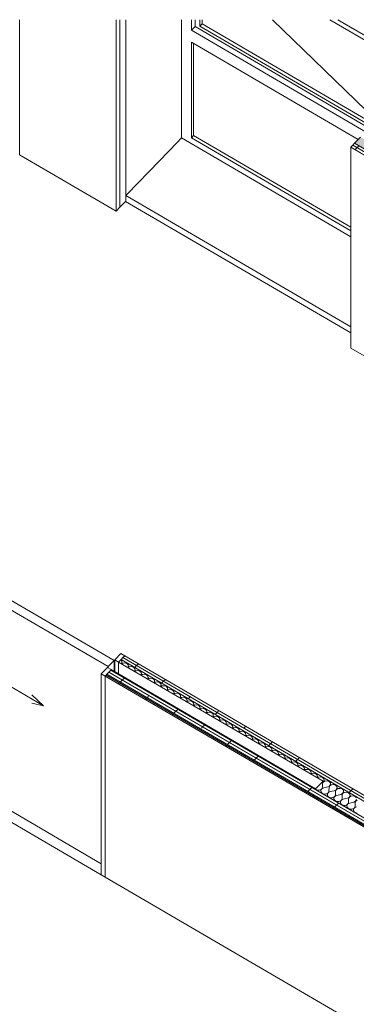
# Model space of a CAD drawing. Header units: millimetres. Extents: x -21126 to 28102, y -1237 to 9397.
# Tile 166 of 226: x 8969 to 10429, y 5134 to 9397. Entities that reach past the tile are written whole.
import ezdxf

# ---------------------------------------------------------------- set-up
doc = ezdxf.new("R2010")
doc.units = ezdxf.units.MM
doc.header["$MEASUREMENT"] = 0
doc.linetypes.add('Wipeout_Contour', pattern=[1000, 0, -1000])
for name, color, linetype in [('14_PAV_Paviment existent', 7, 'Continuous'), ('Nuevo_08_E_Envans secs', 7, 'Continuous'), ('Nuevo_14_PAV_Soft Light Grey 0554', 7, 'Continuous'), ('Nuevo_Puertas Archicad', 7, 'Continuous'), ('Ventanas Archicad', 7, 'Continuous')]:
    doc.layers.add(name, color=color, linetype=linetype)
for name, color, linetype, lineweight in [('14_PAV_Paviment existent_Pluma_Nº__89', 7, 'Continuous', 5), ('Nuevo_08_E_Envans secs_Pluma_Nº__1', 7, 'Continuous', 5), ('Nuevo_08_E_Envans secs_Pluma_Nº__47', 7, 'Continuous', 20), ('Nuevo_14_PAV_Soft Light Grey 0554_Pluma_Nº__89', 7, 'Continuous', 5), ('Nuevo_Puertas Archicad_Pluma_Nº__1', 7, 'Continuous', 5), ('Ventanas Archicad_Pluma_Nº__1', 7, 'Continuous', 5), ('Ventanas Archicad_Pluma_Nº__47', 7, 'Continuous', 20)]:
    doc.layers.add(name, color=color, linetype=linetype, lineweight=lineweight)
for name, color, linetype, lineweight, true_color in [('Nuevo_08_E_Envans secs_Pluma_Nº__102', 7, 'Continuous', 5, 0xcccccc), ('Nuevo_08_E_Envans secs_Pluma_Nº__171', 171, 'Continuous', 13, 0xaaaaff), ('Nuevo_08_E_Envans secs_Pluma_Nº__177', 7, 'Continuous', 15, 0xf7e046), ('Nuevo_Puertas Archicad_Pluma_Nº__3', 7, 'Continuous', 5, 0xa4a4a4)]:
    doc.layers.add(name, color=color, linetype=linetype, lineweight=lineweight, true_color=true_color)
pattern_1 = [(0, (6815.65, 8903), (0, 779.42), [48.75, -401.25]), (0, (7040.65, 9292.7), (0, 779.42), [48.75, -401.25]), (60, (6815.65, 8903), (-675, 389.71), [48.75, -401.25]), (60, (7265.65, 8903), (-675, 389.71), [48.75, -401.25]), (120, (6864.4, 8903), (675, 389.71), [48.75, -401.25]), (120, (7314.4, 8903), (675, 389.71), [48.75, -401.25]), (0, (6815.65, 8978.01), (0, 150), [0, -150, 0, -225]), (45, (6890.65, 8978.01), (-106.066, 106.066), [0, -112.5, 0, -187.5])]
pattern_2 = [(45, (6815.65, 8903), (-183.848, 183.848), [195, -65]), (45, (6815.65, 9086.86), (-183.848, 183.848), [195, -65])]

# ---------------------------------------------------------------- blocks, each defined once
blk = doc.blocks.new('Elem Sección_146_2', base_point=(6815.6, 8903))
at = {"layer": 'Ventanas Archicad', "linetype": 'Continuous', "lineweight": 0, "true_color": 0x000000}
h = blk.add_hatch(dxfattribs=at)
h.set_pattern_fill('Hormigón_en_Masa_0002', color=18, style=0, pattern_type=2)
h.set_pattern_definition(pattern_1)
h.paths.add_polyline_path([(10683.9, 9166), (10715.8, 9198.9), (10673.4, 9223.6), (10641.5, 9190.7)])
at = {"layer": 'Ventanas Archicad_Pluma_Nº__1', "color": 7, "linetype": 'Continuous', "lineweight": 5}
for p, q in [((9671.4, 9396.7), (9671.4, 8910.5)), ((9713.8, 9351.5), (9713.8, 9396.7)), ((9729.8, 9396.7), (9729.8, 9367.9)), ((9751, 9368.5), (9751, 9396.7)), ((9751, 9368.5), (9760.6, 9378.3)), ((9760.6, 9396.7), (9760.6, 9378.3)), ((9760.6, 9378.3), (10503.3, 8945.8)), ((10517.4, 8960.4), (10066.1, 9396.7)), ((10314.2, 9396.7), (10651.1, 9200.6)), ((10663.8, 9213.7), (10349.5, 9396.7)), ((9713.8, 9351.5), (9729.8, 9367.9)), ((10469.8, 8911.3), (9713.8, 9351.5)), ((10485.7, 8927.7), (9729.8, 9367.9)), ((10493.8, 8936), (9751, 9368.5)), ((9713.8, 8885.8), (9713.8, 9299.7)), ((9713.8, 9299.7), (10437.7, 8878.3)), ((9723.4, 9294.2), (9723.4, 8895.7)), ((10673.4, 9223.6), (10641.5, 9190.7)), ((10673.4, 9223.6), (10715.8, 9198.9)), ((10641.5, 9190.7), (10641.5, 9088.2)), ((10662.7, 9178.4), (10646.8, 9161.9)), ((10699.9, 9182.4), (10721.1, 9170.1)), ((10715.8, 9173.2), (10715.8, 9198.9)), ((10646.8, 9161.9), (10646.8, 9093.6)), ((10646.8, 9161.9), (10689.2, 9137.3)), ((9671.4, 8910.5), (9671.4, 8884.6)), ((9671.4, 8884.6), (10405.3, 8457.3)), ((9713.8, 8885.8), (9723.4, 8895.7)), ((10405.3, 8483.2), (9713.8, 8885.8)), ((9723.4, 8895.7), (10405.3, 8498.6))]:
    blk.add_line(p, q, dxfattribs=at)
at = {"layer": 'Ventanas Archicad_Pluma_Nº__1', "color": 7, "linetype": 'Continuous', "lineweight": 5, "flags": 128}
for points in [[(10641.5, 9190.7), (10662.7, 9178.4), (10683.9, 9166)], [(10715.8, 9198.9), (10699.9, 9182.4), (10683.9, 9166)]]:
    blk.add_lwpolyline(points, dxfattribs=at)
at = {"layer": 'Ventanas Archicad_Pluma_Nº__47', "color": 7, "linetype": 'Continuous', "lineweight": 20}
for p, q in [((9652.3, 8864.9), (9671.4, 8884.6)), ((9575.7, 8786.1), (9652.3, 8864.9)), ((9435.4, 8641.6), (9575.7, 8786.1)), ((9429, 8635), (9435.4, 8641.6)), ((10405.3, 8066.5), (9429, 8635))]:
    blk.add_line(p, q, dxfattribs=at)
blk = doc.blocks.new('Elem Sección_165_2', base_point=(6815.6, 8903))
at = {"layer": 'Nuevo_14_PAV_Soft Light Grey 0554_Pluma_Nº__89', "color": 7, "linetype": 'Continuous', "lineweight": 5}
for p, q in [((9428.8, 8609.9), (9404.2, 8584.5)), ((10405.3, 8041.4), (9428.8, 8609.9))]:
    blk.add_line(p, q, dxfattribs=at)
blk = doc.blocks.new('*X215', base_point=(6815.6, 8903))
at = {"layer": 'Nuevo_08_E_Envans secs_Pluma_Nº__102', "color": 254, "linetype": 'Continuous', "lineweight": 5, "true_color": 0xcccccc}
for p, q in [((9412.1, 6620), (9407.4, 6624.7)), ((9410.6, 6608.7), (9413, 6612.5)), ((9416, 6610.8), (9411.9, 6607.9)), ((9413, 6612.5), (9412.1, 6620)), ((9425.5, 6612.2), (9416, 6610.8)), ((9434.5, 6609.5), (9425.5, 6612.2)), ((9440.4, 6603.5), (9434.5, 6609.5)), ((9372.2, 6579.6), (9374.4, 6576.6)), ((9374.4, 6576.6), (9377.9, 6573.9)), ((9377.9, 6573.9), (9382.1, 6572.1)), ((9382.1, 6572.1), (9386.5, 6571.3)), ((9438.8, 6592.2), (9441.3, 6596)), ((9444.3, 6594.3), (9440.2, 6591.4)), ((9441.3, 6596), (9440.4, 6603.5)), ((9453.8, 6595.7), (9444.3, 6594.3)), ((9462.8, 6593), (9453.8, 6595.7)), ((9468.6, 6587), (9462.8, 6593)), ((9467.1, 6575.7), (9469.5, 6579.6)), ((9472.5, 6577.9), (9468.4, 6575)), ((9469.5, 6579.6), (9468.6, 6587)), ((9482, 6579.2), (9472.5, 6577.9)), ((9491.1, 6576.5), (9482, 6579.2)), ((9496.9, 6570.6), (9491.1, 6576.5)), ((9497.8, 6563.1), (9496.9, 6570.6)), ((9400.5, 6563.1), (9402.7, 6560.1)), ((9402.7, 6560.1), (9406.1, 6557.4)), ((9406.1, 6557.4), (9410.4, 6555.6)), ((9410.4, 6555.6), (9414.7, 6554.8)), ((9428.8, 6546.7), (9430.9, 6543.6)), ((9430.9, 6543.6), (9434.4, 6541)), ((9434.4, 6541), (9438.7, 6539.1)), ((9438.7, 6539.1), (9443, 6538.4)), ((9457, 6530.2), (9459.2, 6527.2)), ((9459.2, 6527.2), (9462.7, 6524.5)), ((9462.7, 6524.5), (9466.9, 6522.7)), ((9466.9, 6522.7), (9471.3, 6521.9)), ((9495.4, 6559.3), (9497.8, 6563.1)), ((9500.8, 6561.4), (9496.7, 6558.5)), ((9510.3, 6562.8), (9500.8, 6561.4)), ((9519.3, 6560.1), (9510.3, 6562.8)), ((9525.2, 6554.1), (9519.3, 6560.1)), ((9523.6, 6542.8), (9526.1, 6546.7)), ((9529.1, 6544.9), (9525, 6542)), ((9526.1, 6546.7), (9525.2, 6554.1)), ((9538.6, 6546.3), (9529.1, 6544.9)), ((9547.6, 6543.6), (9538.6, 6546.3)), ((9553.4, 6537.7), (9547.6, 6543.6)), ((9551.9, 6526.4), (9554.4, 6530.2)), ((9557.3, 6528.5), (9553.3, 6525.6)), ((9554.4, 6530.2), (9553.4, 6537.7)), ((9566.8, 6529.8), (9557.3, 6528.5)), ((9575.9, 6527.2), (9566.8, 6529.8)), ((9581.7, 6521.2), (9575.9, 6527.2)), ((9485.3, 6513.7), (9487.5, 6510.7)), ((9487.5, 6510.7), (9490.9, 6508.1)), ((9490.9, 6508.1), (9495.2, 6506.2)), ((9495.2, 6506.2), (9499.6, 6505.4)), ((9513.6, 6497.3), (9515.7, 6494.3)), ((9515.7, 6494.3), (9519.2, 6491.6)), ((9519.2, 6491.6), (9523.5, 6489.8)), ((9523.5, 6489.8), (9527.8, 6489)), ((9541.8, 6480.8), (9544, 6477.8)), ((9580.2, 6509.9), (9582.6, 6513.7)), ((9585.6, 6512), (9581.5, 6509.1)), ((9582.6, 6513.7), (9581.7, 6521.2)), ((9595.1, 6513.4), (9585.6, 6512)), ((9604.1, 6510.7), (9595.1, 6513.4)), ((9610, 6504.7), (9604.1, 6510.7)), ((9608.5, 6493.4), (9610.9, 6497.3)), ((9613.9, 6495.5), (9609.8, 6492.7)), ((9610.9, 6497.3), (9610, 6504.7)), ((9623.4, 6496.9), (9613.9, 6495.5)), ((9632.4, 6494.2), (9623.4, 6496.9)), ((9638.3, 6488.3), (9632.4, 6494.2)), ((9636.7, 6477), (9639.2, 6480.8)), ((9639.2, 6480.8), (9638.3, 6488.3)), ((9651.7, 6480.5), (9642.2, 6479.1)), ((9660.7, 6477.8), (9651.7, 6480.5)), ((9544, 6477.8), (9547.5, 6475.1)), ((9547.5, 6475.1), (9551.7, 6473.3)), ((9551.7, 6473.3), (9556.1, 6472.5)), ((9570.1, 6464.4), (9572.3, 6461.3)), ((9572.3, 6461.3), (9575.7, 6458.7)), ((9575.7, 6458.7), (9580, 6456.8)), ((9580, 6456.8), (9584.4, 6456)), ((9598.4, 6447.9), (9600.6, 6444.9)), ((9600.6, 6444.9), (9604, 6442.2)), ((9604, 6442.2), (9608.3, 6440.4)), ((9608.3, 6440.4), (9612.6, 6439.6)), ((9642.2, 6479.1), (9638.1, 6476.2)), ((9666.5, 6471.8), (9660.7, 6477.8)), ((9665, 6460.5), (9667.4, 6464.4)), ((9670.4, 6462.6), (9666.3, 6459.7)), ((9667.4, 6464.4), (9666.5, 6471.8)), ((9679.9, 6464), (9670.4, 6462.6)), ((9688.9, 6461.3), (9679.9, 6464)), ((9694.8, 6455.3), (9688.9, 6461.3)), ((9693.3, 6444.1), (9695.7, 6447.9)), ((9698.7, 6446.2), (9694.6, 6443.3)), ((9695.7, 6447.9), (9694.8, 6455.3)), ((9708.2, 6447.5), (9698.7, 6446.2)), ((9717.2, 6444.9), (9708.2, 6447.5)), ((9723.1, 6438.9), (9717.2, 6444.9)), ((9724, 6431.4), (9723.1, 6438.9)), ((9626.6, 6431.4), (9628.8, 6428.4)), ((9628.8, 6428.4), (9632.3, 6425.7)), ((9632.3, 6425.7), (9636.6, 6423.9)), ((9636.6, 6423.9), (9640.9, 6423.1)), ((9654.9, 6415), (9657.1, 6412)), ((9657.1, 6412), (9660.6, 6409.3)), ((9660.6, 6409.3), (9664.8, 6407.5)), ((9664.8, 6407.5), (9669.2, 6406.7)), ((9683.2, 6398.5), (9685.4, 6395.5)), ((9685.4, 6395.5), (9688.8, 6392.8)), ((9721.5, 6427.6), (9724, 6431.4)), ((9727, 6429.7), (9722.9, 6426.8)), ((9736.5, 6431.1), (9727, 6429.7)), ((9745.5, 6428.4), (9736.5, 6431.1)), ((9751.3, 6422.4), (9745.5, 6428.4)), ((9749.8, 6411.1), (9752.3, 6415)), ((9755.2, 6413.2), (9751.2, 6410.4)), ((9752.3, 6415), (9751.3, 6422.4)), ((9764.7, 6414.6), (9755.2, 6413.2)), ((9773.8, 6411.9), (9764.7, 6414.6)), ((9779.6, 6406), (9773.8, 6411.9)), ((9778.1, 6394.7), (9780.5, 6398.5)), ((9783.5, 6396.8), (9779.4, 6393.9)), ((9780.5, 6398.5), (9779.6, 6406)), ((9793, 6398.2), (9783.5, 6396.8)), ((9802, 6395.5), (9793, 6398.2)), ((9807.9, 6389.5), (9802, 6395.5)), ((9688.8, 6392.8), (9693.1, 6391)), ((9693.1, 6391), (9697.5, 6390.2)), ((9711.5, 6382), (9713.6, 6379)), ((9713.6, 6379), (9717.1, 6376.4)), ((9717.1, 6376.4), (9721.4, 6374.5)), ((9721.4, 6374.5), (9725.7, 6373.7)), ((9739.7, 6365.6), (9741.9, 6362.6)), ((9741.9, 6362.6), (9745.4, 6359.9)), ((9745.4, 6359.9), (9749.6, 6358.1)), ((9749.6, 6358.1), (9754, 6357.3)), ((9806.4, 6378.2), (9808.8, 6382.1)), ((9811.8, 6380.3), (9807.7, 6377.4)), ((9808.8, 6382.1), (9807.9, 6389.5)), ((9821.3, 6381.7), (9811.8, 6380.3)), ((9830.3, 6379), (9821.3, 6381.7)), ((9836.1, 6373), (9830.3, 6379)), ((9834.6, 6361.7), (9837.1, 6365.6)), ((9840.1, 6363.9), (9836, 6361)), ((9837.1, 6365.6), (9836.1, 6373)), ((9849.6, 6365.2), (9840.1, 6363.9)), ((9858.6, 6362.5), (9849.6, 6365.2)), ((9864.4, 6356.6), (9858.6, 6362.5)), ((9865.3, 6349.1), (9864.4, 6356.6)), ((9768, 6349.1), (9770.2, 6346.1)), ((9770.2, 6346.1), (9773.6, 6343.4)), ((9773.6, 6343.4), (9777.9, 6341.6)), ((9777.9, 6341.6), (9782.3, 6340.8)), ((9796.3, 6332.7), (9798.5, 6329.6)), ((9798.5, 6329.6), (9801.9, 6327)), ((9801.9, 6327), (9806.2, 6325.1)), ((9806.2, 6325.1), (9810.5, 6324.4)), ((9824.5, 6316.2), (9826.7, 6313.2)), ((9826.7, 6313.2), (9830.2, 6310.5)), ((9830.2, 6310.5), (9834.5, 6308.7)), ((9862.9, 6345.3), (9865.3, 6349.1)), ((9868.3, 6347.4), (9864.2, 6344.5)), ((9877.8, 6348.8), (9868.3, 6347.4)), ((9886.8, 6346.1), (9877.8, 6348.8)), ((9892.7, 6340.1), (9886.8, 6346.1)), ((9891.2, 6328.8), (9893.6, 6332.7)), ((9896.6, 6330.9), (9892.5, 6328)), ((9893.6, 6332.7), (9892.7, 6340.1)), ((9906.1, 6332.3), (9896.6, 6330.9)), ((9915.1, 6329.6), (9906.1, 6332.3)), ((9921, 6323.7), (9915.1, 6329.6)), ((9919.4, 6312.4), (9921.9, 6316.2)), ((9924.9, 6314.5), (9920.8, 6311.6)), ((9921.9, 6316.2), (9921, 6323.7)), ((9934.4, 6315.9), (9924.9, 6314.5)), ((9943.4, 6313.2), (9934.4, 6315.9)), ((9949.2, 6307.2), (9943.4, 6313.2)), ((9834.5, 6308.7), (9838.8, 6307.9)), ((9852.8, 6299.7), (9855, 6296.7)), ((9855, 6296.7), (9858.5, 6294.1)), ((9858.5, 6294.1), (9862.7, 6292.2)), ((9862.7, 6292.2), (9867.1, 6291.4)), ((9881.1, 6283.3), (9883.3, 6280.3)), ((9883.3, 6280.3), (9886.7, 6277.6)), ((9886.7, 6277.6), (9891, 6275.8)), ((9891, 6275.8), (9895.3, 6275)), ((9909.4, 6266.8), (9911.5, 6263.8)), ((9947.7, 6295.9), (9950.2, 6299.7)), ((9953.1, 6298), (9949, 6295.1)), ((9950.2, 6299.7), (9949.2, 6307.2)), ((9962.6, 6299.4), (9953.1, 6298)), ((9971.7, 6296.7), (9962.6, 6299.4)), ((9977.5, 6290.7), (9971.7, 6296.7)), ((9976, 6279.4), (9978.4, 6283.3)), ((9981.4, 6281.5), (9977.3, 6278.7)), ((9978.4, 6283.3), (9977.5, 6290.7)), ((9990.9, 6282.9), (9981.4, 6281.5)), ((9999.9, 6280.2), (9990.9, 6282.9)), ((10005.8, 6274.3), (9999.9, 6280.2)), ((10004.2, 6263), (10006.7, 6266.8)), ((10006.7, 6266.8), (10005.8, 6274.3)), ((10019.2, 6266.5), (10009.7, 6265.1)), ((10028.2, 6263.8), (10019.2, 6266.5)), ((9911.5, 6263.8), (9915, 6261.1)), ((9915, 6261.1), (9919.3, 6259.3)), ((9919.3, 6259.3), (9923.6, 6258.5)), ((9937.6, 6250.4), (9939.8, 6247.3)), ((9939.8, 6247.3), (9943.3, 6244.7)), ((9943.3, 6244.7), (9947.5, 6242.8)), ((9947.5, 6242.8), (9951.9, 6242.1)), ((9965.9, 6233.9), (9968.1, 6230.9)), ((9968.1, 6230.9), (9971.5, 6228.2)), ((9971.5, 6228.2), (9975.8, 6226.4)), ((9975.8, 6226.4), (9980.2, 6225.6)), ((10009.7, 6265.1), (10005.6, 6262.2)), ((10034, 6257.8), (10028.2, 6263.8)), ((10032.5, 6246.5), (10035, 6250.4)), ((10037.9, 6248.6), (10033.9, 6245.7)), ((10035, 6250.4), (10034, 6257.8)), ((10047.4, 6250), (10037.9, 6248.6)), ((10056.5, 6247.3), (10047.4, 6250)), ((10062.3, 6241.4), (10056.5, 6247.3)), ((10060.8, 6230.1), (10063.2, 6233.9)), ((10066.2, 6232.2), (10062.1, 6229.3)), ((10063.2, 6233.9), (10062.3, 6241.4)), ((10075.7, 6233.5), (10066.2, 6232.2)), ((10084.7, 6230.9), (10075.7, 6233.5)), ((10090.6, 6224.9), (10084.7, 6230.9)), ((10091.5, 6217.4), (10090.6, 6224.9)), ((9994.2, 6217.4), (9996.3, 6214.4)), ((9996.3, 6214.4), (9999.8, 6211.7)), ((9999.8, 6211.7), (10004.1, 6209.9)), ((10004.1, 6209.9), (10008.4, 6209.1)), ((10022.4, 6201), (10024.6, 6198)), ((10024.6, 6198), (10028.1, 6195.3)), ((10028.1, 6195.3), (10032.3, 6193.5)), ((10032.3, 6193.5), (10036.7, 6192.7)), ((10050.7, 6184.5), (10052.9, 6181.5)), ((10052.9, 6181.5), (10056.3, 6178.8)), ((10089.1, 6213.6), (10091.5, 6217.4)), ((10094.5, 6215.7), (10090.4, 6212.8)), ((10104, 6217.1), (10094.5, 6215.7)), ((10113, 6214.4), (10104, 6217.1)), ((10118.9, 6208.4), (10113, 6214.4)), ((10117.3, 6197.1), (10119.8, 6201)), ((10122.8, 6199.2), (10118.7, 6196.4)), ((10119.8, 6201), (10118.9, 6208.4)), ((10132.3, 6200.6), (10122.8, 6199.2)), ((10141.3, 6197.9), (10132.3, 6200.6)), ((10147.1, 6192), (10141.3, 6197.9)), ((10145.6, 6180.7), (10148, 6184.5)), ((10151, 6182.8), (10146.9, 6179.9)), ((10148, 6184.5), (10147.1, 6192)), ((10160.5, 6184.2), (10151, 6182.8)), ((10169.5, 6181.5), (10160.5, 6184.2)), ((10175.4, 6175.5), (10169.5, 6181.5)), ((10056.3, 6178.8), (10060.6, 6177)), ((10060.6, 6177), (10065, 6176.2)), ((10079, 6168.1), (10081.2, 6165)), ((10081.2, 6165), (10084.6, 6162.4)), ((10084.6, 6162.4), (10088.9, 6160.5)), ((10088.9, 6160.5), (10093.2, 6159.7)), ((10107.2, 6151.6), (10109.4, 6148.6)), ((10109.4, 6148.6), (10112.9, 6145.9)), ((10112.9, 6145.9), (10117.2, 6144.1)), ((10117.2, 6144.1), (10121.5, 6143.3)), ((10173.9, 6164.2), (10176.3, 6168.1)), ((10179.3, 6166.3), (10175.2, 6163.4)), ((10176.3, 6168.1), (10175.4, 6175.5)), ((10188.8, 6167.7), (10179.3, 6166.3)), ((10197.8, 6165), (10188.8, 6167.7)), ((10203.7, 6159), (10197.8, 6165)), ((10202.1, 6147.8), (10204.6, 6151.6)), ((10207.6, 6149.9), (10203.5, 6147)), ((10204.6, 6151.6), (10203.7, 6159)), ((10217.1, 6151.2), (10207.6, 6149.9)), ((10226.1, 6148.5), (10217.1, 6151.2)), ((10231.9, 6142.6), (10226.1, 6148.5)), ((10232.9, 6135.1), (10231.9, 6142.6)), ((10135.5, 6135.1), (10137.7, 6132.1)), ((10137.7, 6132.1), (10141.2, 6129.4)), ((10141.2, 6129.4), (10145.4, 6127.6)), ((10145.4, 6127.6), (10149.8, 6126.8)), ((10163.8, 6118.7), (10166, 6115.6)), ((10166, 6115.6), (10169.4, 6113)), ((10169.4, 6113), (10173.7, 6111.1)), ((10173.7, 6111.1), (10178.1, 6110.4)), ((10192.1, 6102.2), (10194.2, 6099.2)), ((10194.2, 6099.2), (10197.7, 6096.5)), ((10197.7, 6096.5), (10202, 6094.7)), ((10230.4, 6131.3), (10232.9, 6135.1)), ((10235.8, 6133.4), (10231.8, 6130.5)), ((10245.3, 6134.8), (10235.8, 6133.4)), ((10254.4, 6132.1), (10245.3, 6134.8)), ((10260.2, 6126.1), (10254.4, 6132.1)), ((10258.7, 6114.8), (10261.1, 6118.7)), ((10264.1, 6116.9), (10260, 6114)), ((10261.1, 6118.7), (10260.2, 6126.1)), ((10273.6, 6118.3), (10264.1, 6116.9)), ((10282.6, 6115.6), (10273.6, 6118.3)), ((10288.5, 6109.7), (10282.6, 6115.6)), ((10285.1, 6095.5), (10289.4, 6102.2)), ((10292.4, 6100.5), (10285.2, 6095.4)), ((10289.4, 6102.2), (10288.5, 6109.7)), ((10301.9, 6101.9), (10292.4, 6100.5)), ((10310.9, 6099.2), (10301.9, 6101.9)), ((10316.7, 6093.2), (10310.9, 6099.2)), ((10202, 6094.7), (10206.3, 6093.9)), ((10220.3, 6085.7), (10222.5, 6082.7)), ((10222.5, 6082.7), (10226, 6080.1)), ((10226, 6080.1), (10230.2, 6078.2)), ((10230.2, 6078.2), (10234.6, 6077.4)), ((10248.6, 6069.3), (10250.8, 6066.3)), ((10250.8, 6066.3), (10254.2, 6063.6)), ((10254.2, 6063.6), (10258.5, 6061.8)), ((10258.5, 6061.8), (10263.3, 6060.9)), ((10263.3, 6060.9), (10268.1, 6061.1)), ((10268.1, 6061.1), (10272.8, 6062.3)), ((10272.8, 6062.3), (10276.8, 6064.4)), ((10275.7, 6060.6), (10275.5, 6056.8)), ((10275.5, 6056.8), (10276.7, 6053.1)), ((10277.3, 6064.1), (10275.7, 6060.6)), ((10276.8, 6064.4), (10279.9, 6067.3)), ((10277.3, 6091.7), (10285.1, 6095.5)), ((10280, 6067.3), (10277.3, 6064.1)), ((10279.9, 6067.3), (10281.9, 6070.8)), ((10283.8, 6069.7), (10280, 6067.3)), ((10281.9, 6070.8), (10282.6, 6074.5)), ((10285.2, 6095.4), (10282.6, 6088.2)), ((10282.6, 6088.2), (10282.6, 6074.5)), ((10288.2, 6071.2), (10283.8, 6069.7)), ((10305.2, 6075.1), (10288.2, 6071.2)), ((10305.2, 6075.1), (10313.4, 6079)), ((10308.2, 6050.9), (10310.2, 6054.3)), ((10310.2, 6054.3), (10310.8, 6058.1)), ((10310.9, 6071.8), (10310.8, 6058.1)), ((10313.5, 6079), (10310.9, 6071.8)), ((10316.5, 6054.8), (10312, 6053.2)), ((10313.4, 6079), (10317.7, 6085.7)), ((10320.7, 6084), (10313.5, 6079)), ((10333.5, 6058.6), (10316.5, 6054.8)), ((10317.7, 6085.7), (10316.7, 6093.2)), ((10330.2, 6085.4), (10320.7, 6084)), ((10339.2, 6082.7), (10330.2, 6085.4)), ((10333.5, 6058.6), (10341.7, 6062.6)), ((10341.8, 6062.5), (10339.1, 6055.3)), ((10339.1, 6055.3), (10339.1, 6041.6)), ((10345, 6076.7), (10339.2, 6082.7)), ((10341.7, 6062.6), (10345.9, 6069.3)), ((10348.9, 6067.6), (10341.8, 6062.5)), ((10345.9, 6069.3), (10345, 6076.7)), ((10358.4, 6068.9), (10348.9, 6067.6)), ((10367.4, 6066.2), (10358.4, 6068.9)), ((10373.3, 6060.3), (10367.4, 6066.2)), ((10374.2, 6052.8), (10373.3, 6060.3)), ((10276.7, 6053.1), (10279.1, 6049.8)), ((10279.1, 6049.8), (10282.5, 6047.1)), ((10282.5, 6047.1), (10286.8, 6045.3)), ((10286.8, 6045.3), (10291.5, 6044.4)), ((10291.5, 6044.4), (10296.4, 6044.6)), ((10296.4, 6044.6), (10301, 6045.8)), ((10301, 6045.8), (10305.1, 6048)), ((10304, 6044.1), (10303.8, 6040.3)), ((10303.8, 6040.3), (10304.9, 6036.6)), ((10305.6, 6047.7), (10304, 6044.1)), ((10304.9, 6036.6), (10307.3, 6033.3)), ((10305.1, 6048), (10308.2, 6050.9)), ((10308.3, 6050.8), (10305.6, 6047.7)), ((10307.3, 6033.3), (10310.8, 6030.7)), ((10312, 6053.2), (10308.3, 6050.8)), ((10310.8, 6030.7), (10315.1, 6028.8)), ((10315.1, 6028.8), (10319.8, 6028)), ((10319.8, 6028), (10324.7, 6028.2)), ((10324.7, 6028.2), (10329.3, 6029.4)), ((10329.3, 6029.4), (10333.3, 6031.5)), ((10332.3, 6027.6), (10332.1, 6023.9)), ((10332.1, 6023.9), (10333.2, 6020.2)), ((10333.8, 6031.2), (10332.3, 6027.6)), ((10333.2, 6020.2), (10335.6, 6016.9)), ((10333.3, 6031.5), (10336.4, 6034.4)), ((10336.6, 6034.3), (10333.8, 6031.2)), ((10335.6, 6016.9), (10339.1, 6014.2)), ((10336.4, 6034.4), (10338.4, 6037.9)), ((10340.3, 6036.8), (10336.6, 6034.3)), ((10338.4, 6037.9), (10339.1, 6041.6)), ((10339.1, 6014.2), (10343.3, 6012.4)), ((10344.8, 6038.3), (10340.3, 6036.8)), ((10343.3, 6012.4), (10348.1, 6011.5)), ((10361.7, 6042.1), (10344.8, 6038.3)), ((10348.1, 6011.5), (10352.9, 6011.7)), ((10352.9, 6011.7), (10357.6, 6012.9)), ((10357.6, 6012.9), (10361.6, 6015)), ((10360.6, 6011.2), (10360.4, 6007.4)), ((10362.1, 6014.8), (10360.6, 6011.2)), ((10361.6, 6015), (10364.7, 6017.9)), ((10361.7, 6042.1), (10369.9, 6046.1)), ((10364.8, 6017.9), (10362.1, 6014.8)), ((10364.7, 6017.9), (10366.7, 6021.4)), ((10368.6, 6020.3), (10364.8, 6017.9)), ((10366.7, 6021.4), (10367.4, 6025.1)), ((10370.1, 6046), (10367.4, 6038.8)), ((10367.4, 6038.8), (10367.4, 6025.1)), ((10373, 6021.9), (10368.6, 6020.3)), ((10369.9, 6046.1), (10374.2, 6052.8)), ((10377.2, 6051.1), (10370.1, 6046)), ((10390, 6025.7), (10373, 6021.9)), ((10386.7, 6052.5), (10377.2, 6051.1)), ((10395.7, 6049.8), (10386.7, 6052.5)), ((10390, 6025.7), (10398.2, 6029.7)), ((10395.7, 6022.4), (10395.6, 6008.7)), ((10401.6, 6043.8), (10395.7, 6049.8)), ((10398.3, 6029.6), (10395.7, 6022.4)), ((10398.2, 6029.7), (10402.5, 6036.4)), ((10405.5, 6034.6), (10398.3, 6029.6)), ((10402.5, 6036.4), (10401.6, 6043.8)), ((10415, 6036), (10405.5, 6034.6)), ((10424, 6033.3), (10415, 6036)), ((10418.3, 6009.2), (10426.5, 6013.2)), ((10426.6, 6013.1), (10423.9, 6005.9)), ((10429.8, 6027.4), (10424, 6033.3)), ((10426.5, 6013.2), (10430.8, 6019.9)), ((10433.7, 6018.2), (10426.6, 6013.1)), ((10360.4, 6007.4), (10361.5, 6003.7)), ((10361.5, 6003.7), (10363.9, 6000.4)), ((10363.9, 6000.4), (10367.3, 5997.8)), ((10367.3, 5997.8), (10371.6, 5995.9)), ((10371.6, 5995.9), (10376.3, 5995.1)), ((10376.3, 5995.1), (10381.2, 5995.2)), ((10381.2, 5995.2), (10385.8, 5996.4)), ((10385.8, 5996.4), (10389.9, 5998.6)), ((10388.8, 5994.7), (10388.6, 5990.9)), ((10388.6, 5990.9), (10389.8, 5987.3)), ((10390.4, 5998.3), (10388.8, 5994.7)), ((10389.8, 5987.3), (10392.1, 5984)), ((10389.9, 5998.6), (10393, 6001.5)), ((10393.1, 6001.4), (10390.4, 5998.3)), ((10392.1, 5984), (10395.6, 5981.3)), ((10393, 6001.5), (10395, 6004.9)), ((10396.8, 6003.8), (10393.1, 6001.4)), ((10395, 6004.9), (10395.6, 6008.7)), ((10395.6, 5981.3), (10399.9, 5979.5)), ((10401.3, 6005.4), (10396.8, 6003.8)), ((10399.9, 5979.5), (10404.6, 5978.6)), ((10418.3, 6009.2), (10401.3, 6005.4)), ((10404.6, 5978.6), (10409.5, 5978.8)), ((10409.5, 5978.8), (10414.1, 5980)), ((10414.1, 5980), (10418.1, 5982.1)), ((10417.1, 5978.2), (10416.9, 5974.5)), ((10416.9, 5974.5), (10418, 5970.8)), ((10418.6, 5981.8), (10417.1, 5978.2)), ((10418, 5970.8), (10420.4, 5967.5)), ((10418.1, 5982.1), (10421.3, 5985)), ((10421.4, 5985), (10418.6, 5981.8)), ((10421.3, 5985), (10423.2, 5988.5)), ((10425.1, 5987.4), (10421.4, 5985)), ((10423.2, 5988.5), (10423.9, 5992.2)), ((10423.9, 6005.9), (10423.9, 5992.2)), ((10429.6, 5988.9), (10425.1, 5987.4)), ((10420.4, 5967.5), (10423.9, 5964.8)), ((10423.9, 5964.8), (10428.1, 5963)), ((10428.1, 5963), (10432.9, 5962.1))]:
    blk.add_line(p, q, dxfattribs=at)
blk = doc.blocks.new('Elem Sección_171_2', base_point=(6815.6, 8903))
at = {"layer": 'Nuevo_08_E_Envans secs', "lineweight": 0}
blk.add_blockref('*X215', (6815.6, 8903), dxfattribs=at)
at = {"color": 254, "linetype": 'Wipeout_Contour', "lineweight": 0, "ltscale": 48181.919108}
blk.add_wipeout([(9355.9, 6571.6), (9347.6, 6563.1), (11487, 5317.3), (11495.3, 5325.9)], dxfattribs=at).dxf.layer = 'Nuevo_08_E_Envans secs'
at = {"layer": 'Nuevo_08_E_Envans secs_Pluma_Nº__177', "linetype": 'Continuous', "lineweight": 15, "true_color": 0xf7e046}
h = blk.add_hatch(dxfattribs=at)
h.set_pattern_fill('Panellat_HPL_0002', color=53, style=0, pattern_type=2)
h.set_pattern_definition(pattern_2)
h.paths.add_polyline_path([(9355.9, 6571.6), (9347.6, 6563.1), (11487, 5317.3), (11495.3, 5325.9)])
at = {"color": 254, "linetype": 'Wipeout_Contour', "lineweight": 0, "ltscale": 48227.535979}
blk.add_wipeout([(9364.2, 6580.1), (9355.9, 6571.6), (11495.3, 5325.9), (11503.6, 5334.4)], dxfattribs=at).dxf.layer = 'Nuevo_08_E_Envans secs'
at = {"layer": 'Nuevo_08_E_Envans secs_Pluma_Nº__177', "linetype": 'Continuous', "lineweight": 15, "true_color": 0xf7e046}
h = blk.add_hatch(dxfattribs=at)
h.set_pattern_fill('Panellat_HPL_0002', color=53, style=0, pattern_type=2)
h.set_pattern_definition(pattern_2)
h.paths.add_polyline_path([(9364.2, 6580.1), (9355.9, 6571.6), (11495.3, 5325.9), (11503.6, 5334.4)])
at = {"color": 254, "linetype": 'Wipeout_Contour', "lineweight": 0, "ltscale": 59441.446568}
blk.add_wipeout([(9417.1, 6634.7), (9408.8, 6626.1), (10575.3, 5946.9), (10583.6, 5955.4), (10572.6, 5961.9)], dxfattribs=at).dxf.layer = 'Nuevo_08_E_Envans secs'
at = {"layer": 'Nuevo_08_E_Envans secs_Pluma_Nº__177', "linetype": 'Continuous', "lineweight": 15, "true_color": 0xf7e046}
h = blk.add_hatch(dxfattribs=at)
h.set_pattern_fill('Panellat_HPL_0002', color=53, style=0, pattern_type=2)
h.set_pattern_definition(pattern_2)
h.paths.add_polyline_path([(9417.1, 6634.7), (9408.8, 6626.1), (10575.3, 5946.9), (10583.6, 5955.4), (10572.6, 5961.9)])
at = {"color": 254, "linetype": 'Wipeout_Contour', "lineweight": 0, "ltscale": 47337.71955}
blk.add_wipeout([(9425.4, 6643.2), (9417.1, 6634.7), (10572.6, 5961.9), (10580.9, 5970.4)], dxfattribs=at).dxf.layer = 'Nuevo_08_E_Envans secs'
at = {"layer": 'Nuevo_08_E_Envans secs_Pluma_Nº__177', "linetype": 'Continuous', "lineweight": 15, "true_color": 0xf7e046}
h = blk.add_hatch(dxfattribs=at)
h.set_pattern_fill('Panellat_HPL_0002', color=53, style=0, pattern_type=2)
h.set_pattern_definition(pattern_2)
h.paths.add_polyline_path([(9425.4, 6643.2), (9417.1, 6634.7), (10572.6, 5961.9), (10580.9, 5970.4)])
at = {"color": 254, "linetype": 'Wipeout_Contour', "lineweight": 0, "ltscale": 48127.535007}
blk.add_wipeout([(9343.8, 6559.1), (9339.9, 6555.2), (11479.4, 5309.5), (11483.2, 5313.4)], dxfattribs=at).dxf.layer = 'Nuevo_08_E_Envans secs'
at = {"layer": 'Nuevo_08_E_Envans secs_Pluma_Nº__171', "linetype": 'Continuous', "lineweight": 13, "true_color": 0xaaaaff}
h = blk.add_hatch(dxfattribs=at)
h.set_pattern_fill('Panellat_HPL_0002', color=161, style=0, pattern_type=2)
h.set_pattern_definition(pattern_2)
h.paths.add_polyline_path([(9343.8, 6559.1), (9339.9, 6555.2), (11479.4, 5309.5), (11483.2, 5313.4)])
at = {"layer": 'Nuevo_08_E_Envans secs_Pluma_Nº__1', "color": 7, "linetype": 'Continuous', "lineweight": 5}
for p, q in [((9398.6, 6615.6), (10284.9, 6099.6)), ((9408.8, 6626.1), (10575.3, 5946.9)), ((9417.1, 6634.7), (10572.6, 5961.9)), ((9425.4, 6643.2), (10569.9, 5976.8)), ((9355.9, 6571.6), (11495.3, 5325.9)), ((9364.2, 6580.1), (11503.6, 5334.4)), ((9366.7, 6582.8), (10253, 6066.7)), ((9339.9, 6555.2), (11479.4, 5309.5)), ((9343.8, 6559.1), (11483.2, 5313.4)), ((9347.6, 6563.1), (11487, 5317.3)), ((10284.9, 6099.6), (10253, 6066.7))]:
    blk.add_line(p, q, dxfattribs=at)
blk = doc.blocks.new('Elem Sección_177_2', base_point=(6815.6, 8903))
at = {"layer": 'Nuevo_Puertas Archicad', "linetype": 'Continuous', "lineweight": 0, "true_color": 0xffffff}
h = blk.add_hatch(dxfattribs=at)
h.set_pattern_fill('Hormigón_en_Masa_0002', style=0, pattern_type=2)
h.set_pattern_definition(pattern_1)
h.paths.add_polyline_path([(8479.5, 7145.7), (8454, 7119.4), (9353, 6595.9), (9378.5, 6622.2)])
at = {"layer": 'Nuevo_Puertas Archicad_Pluma_Nº__1', "color": 7, "linetype": 'Continuous', "lineweight": 5}
for p, q in [((8492.5, 7186.4), (8509.5, 7176.6)), ((8509.5, 7128.2), (8509.5, 7176.6)), ((8454, 6248.3), (8454, 7119.4)), ((8454, 7119.4), (9353, 6595.9)), ((8479.5, 7145.7), (9378.5, 6622.2)), ((8407, 7098.4), (8407, 6228.3)), ((8407, 7098.4), (8424, 7088.5)), ((8424, 6218.5), (8424, 7088.5)), ((8476.9, 6778.3), (8474.6, 6774.4)), ((8481.7, 6783.2), (8476.9, 6778.3)), ((8483.1, 6778.5), (8476.9, 6778.3)), ((8487.9, 6783.4), (8481.7, 6783.2)), ((8491.6, 6774.9), (8483.1, 6778.5)), ((8496.4, 6779.8), (8487.9, 6783.4)), ((8504.8, 6773.5), (8496.4, 6779.8)), ((8467.9, 6741.6), (8465.1, 6730)), ((8475.8, 6756), (8467.9, 6741.6)), ((8474.6, 6774.4), (8476.9, 6767.9)), ((8486.4, 6769.4), (8475.8, 6756)), ((8476.9, 6767.9), (8481.2, 6762.8)), ((8482.1, 6737.8), (8479.8, 6728.6)), ((8488.3, 6749.2), (8482.1, 6737.8)), ((8488.6, 6769.4), (8486.4, 6769.4)), ((8496.7, 6759.7), (8488.3, 6749.2)), ((8491.6, 6768.2), (8488.6, 6769.4)), ((8500.1, 6768.6), (8491.6, 6774.9)), ((8494.5, 6766), (8491.6, 6768.2)), ((8492.1, 6754), (8500.1, 6750.7)), ((8496.7, 6763.4), (8494.5, 6766)), ((8497.5, 6761.1), (8496.7, 6763.4)), ((8496.7, 6759.7), (8497.5, 6761.1)), ((8506.3, 6761.2), (8500.1, 6768.6)), ((8500.1, 6750.7), (8506.3, 6750.8)), ((8511.1, 6766.1), (8504.8, 6773.5)), ((8508.5, 6754.7), (8506.3, 6761.2)), ((8511.1, 6755.8), (8506.3, 6750.8)), ((8506.3, 6750.8), (8508.5, 6754.7)), ((8513.3, 6759.6), (8511.1, 6766.1)), ((8511.1, 6755.8), (8513.3, 6759.6)), ((8465.1, 6704.1), (8465.1, 6730)), ((8468.7, 6695), (8465.6, 6701.2)), ((8468.7, 6695), (8471.1, 6692.5)), ((8483, 6693.4), (8474.6, 6691.6)), ((8479.8, 6702.8), (8479.8, 6728.6)), ((8481.7, 6726.3), (8479.8, 6724.4)), ((8483.1, 6721.5), (8479.8, 6721.4)), ((8486.4, 6712.4), (8479.8, 6707.1)), ((8479.8, 6707.5), (8480, 6707.3)), ((8481, 6706.3), (8479.8, 6706)), ((8481.3, 6701.6), (8479.8, 6704.6)), ((8487.9, 6726.5), (8481.7, 6726.3)), ((8483, 6693.4), (8486, 6694.2)), ((8491.6, 6718), (8483.1, 6721.5)), ((8496.7, 6702.8), (8486, 6694.2)), ((8488.6, 6712.5), (8486.4, 6712.4)), ((8496.4, 6722.9), (8487.9, 6726.5)), ((8491.6, 6711.3), (8488.6, 6712.5)), ((8490.7, 6697.9), (8491.6, 6697.3)), ((8500.1, 6711.7), (8491.6, 6718)), ((8494.5, 6709), (8491.6, 6711.3)), ((8491.6, 6697.3), (8500.1, 6693.7)), ((8496.7, 6706.5), (8494.5, 6709)), ((8504.8, 6716.6), (8496.4, 6722.9)), ((8497.5, 6704.2), (8496.7, 6706.5)), ((8496.7, 6702.8), (8497.5, 6704.2)), ((8506.3, 6704.3), (8500.1, 6711.7)), ((8500.1, 6693.7), (8506.3, 6693.9)), ((8511.1, 6709.2), (8504.8, 6716.6)), ((8508.5, 6697.8), (8506.3, 6704.3)), ((8511.1, 6698.8), (8506.3, 6693.9)), ((8506.3, 6693.9), (8508.5, 6697.8)), ((8513.3, 6702.7), (8511.1, 6709.2)), ((8511.1, 6698.8), (8513.3, 6702.7)), ((8471.1, 6692.5), (8474.6, 6691.6)), ((9408.5, 6653.1), (9381.7, 6625.5)), ((9408.5, 6653.1), (9425.4, 6643.2)), ((9378.5, 6622.2), (9353, 6595.9)), ((9378.5, 6622.2), (9378.5, 6575.9)), ((9381.7, 6574.1), (9381.7, 6625.5)), ((9381.7, 6625.5), (9398.6, 6615.6)), ((9398.6, 6615.6), (9398.6, 6564.2)), ((9349.8, 6592.6), (9323, 6565.1)), ((9323, 6565.1), (9323, 5695)), ((9323, 6565.1), (9339.9, 6555.2)), ((9349.8, 6592.6), (9366.7, 6582.8)), ((9353, 6595.9), (9353, 6590.8)), ((9339.9, 5685.1), (9339.9, 6555.2)), ((8454, 6248.3), (8424.6, 6218.1)), ((9323, 5742.3), (8454, 6248.3))]:
    blk.add_line(p, q, dxfattribs=at)
at = {"layer": 'Nuevo_Puertas Archicad_Pluma_Nº__1', "color": 7, "linetype": 'Continuous', "lineweight": 5, "flags": 128}
for points in [[(8492.5, 7186.4), (8484.2, 7177.9), (8475.9, 7169.4), (8431.3, 7123.4), (8423, 7114.8), (8414.7, 7106.3), (8410.8, 7102.3), (8407, 7098.4)], [(8509.5, 7176.6), (8479.5, 7145.7), (8454, 7119.4), (8424, 7088.5)], [(9425.4, 6643.2), (9417.1, 6634.7), (9408.8, 6626.1), (9398.6, 6615.6)], [(9366.7, 6582.8), (9364.2, 6580.1), (9355.9, 6571.6), (9347.6, 6563.1), (9343.8, 6559.1), (9339.9, 6555.2)]]:
    blk.add_lwpolyline(points, dxfattribs=at)
at = {"layer": 'Nuevo_Puertas Archicad_Pluma_Nº__3', "color": 253, "linetype": 'Continuous', "lineweight": 5, "true_color": 0xa4a4a4}
for p, q in [((8733.8, 6623.4), (9073, 6425.8)), ((8733.8, 6623.4), (8733.8, 6587.2)), ((9073, 6425.8), (9021.6, 6473.9)), ((9073, 6425.8), (9021.6, 6437.7))]:
    blk.add_line(p, q, dxfattribs=at)
blk = doc.blocks.new('*X243', base_point=(6815.6, 8903))
at = {"layer": 'Nuevo_08_E_Envans secs_Pluma_Nº__102', "linetype": 'Continuous', "lineweight": 5, "true_color": 0xcccccc}
blk.add_hatch(color=254, dxfattribs=at).paths.add_polyline_path([(12317, 7758.5), (12328.1, 7752.1), (12353.6, 7778.4), (10447.4, 8888.3), (10421.9, 8862)])
blk = doc.blocks.new('Elem Sección_193_2', base_point=(6815.6, 8903))
at = {"layer": 'Nuevo_08_E_Envans secs', "lineweight": 0}
blk.add_blockref('*X243', (6815.6, 8903), dxfattribs=at)
at = {"color": 254, "linetype": 'Wipeout_Contour', "lineweight": 0, "ltscale": 56392.411641}
blk.add_wipeout([(10405.3, 8844.9), (12289.4, 7747.8), (12297.7, 7756.4), (10413.6, 8853.5)], dxfattribs=at).dxf.layer = 'Nuevo_08_E_Envans secs'
at = {"layer": 'Nuevo_08_E_Envans secs_Pluma_Nº__177', "linetype": 'Continuous', "lineweight": 15, "true_color": 0xf7e046}
h = blk.add_hatch(dxfattribs=at)
h.set_pattern_fill('Panellat_HPL_0002', color=53, style=0, pattern_type=2)
h.set_pattern_definition(pattern_2)
h.paths.add_polyline_path([(10405.3, 8844.9), (12289.4, 7747.8), (12297.7, 7756.4), (10413.6, 8853.5)])
at = {"color": 254, "linetype": 'Wipeout_Contour', "lineweight": 0, "ltscale": 70989.828797}
blk.add_wipeout([(10413.6, 8853.5), (12297.7, 7756.4), (12308.8, 7750), (12317, 7758.5), (10421.9, 8862)], dxfattribs=at).dxf.layer = 'Nuevo_08_E_Envans secs'
at = {"layer": 'Nuevo_08_E_Envans secs_Pluma_Nº__177', "linetype": 'Continuous', "lineweight": 15, "true_color": 0xf7e046}
h = blk.add_hatch(dxfattribs=at)
h.set_pattern_fill('Panellat_HPL_0002', color=53, style=0, pattern_type=2)
h.set_pattern_definition(pattern_2)
h.paths.add_polyline_path([(10413.6, 8853.5), (12297.7, 7756.4), (12308.8, 7750), (12317, 7758.5), (10421.9, 8862)])
at = {"layer": 'Nuevo_08_E_Envans secs_Pluma_Nº__1', "color": 7, "linetype": 'Continuous', "lineweight": 5}
for p, q in [((10405.3, 8844.9), (12289.4, 7747.8)), ((10413.6, 8853.5), (12297.7, 7756.4))]:
    blk.add_line(p, q, dxfattribs=at)
at = {"layer": 'Nuevo_08_E_Envans secs_Pluma_Nº__1', "color": 7, "linetype": 'Continuous', "lineweight": 5, "flags": 128}
for points in [[(10447.4, 8888.3), (10421.9, 8862), (10413.6, 8853.5), (10405.3, 8844.9)], [(10421.9, 8862), (12317, 7758.5), (12328.1, 7752.1)]]:
    blk.add_lwpolyline(points, dxfattribs=at)
at = {"layer": 'Nuevo_08_E_Envans secs_Pluma_Nº__47', "color": 7, "linetype": 'Continuous', "lineweight": 20}
for p, q in [((10405.3, 8844.9), (10405.3, 7974.9)), ((10405.3, 7974.9), (11749.8, 7192))]:
    blk.add_line(p, q, dxfattribs=at)
blk = doc.blocks.new('Elem Sección_194_2', base_point=(6815.6, 8903))
at = {"layer": 'Nuevo_08_E_Envans secs_Pluma_Nº__47', "color": 7, "linetype": 'Continuous', "lineweight": 20}
for p, q in [((8969.2, 9396.7), (8969.2, 8811.1)), ((9387.6, 9396.7), (9387.6, 8567.5)), ((9404.2, 9396.7), (9404.2, 8584.5)), ((9429, 8609.8), (9429, 9396.7)), ((8969.2, 8811.1), (9387.6, 8567.5)), ((9387.6, 8567.5), (9404.2, 8584.5))]:
    blk.add_line(p, q, dxfattribs=at)
blk = doc.blocks.new('Elem Sección_200_2', base_point=(6815.6, 8903))
at = {"layer": '14_PAV_Paviment existent_Pluma_Nº__89', "color": 7, "linetype": 'Continuous', "lineweight": 5}
for p, q in [((9323, 5695), (8424, 6218.5)), ((11496.3, 4429.5), (9323, 5695))]:
    blk.add_line(p, q, dxfattribs=at)

msp = doc.modelspace()

# ---------------------------------------------------------------- block references
at = {"layer": 'Nuevo_08_E_Envans secs', "lineweight": 0}
msp.add_blockref('Elem Sección_194_2', (6815.6, 8903), dxfattribs=at)
at = {"layer": 'Nuevo_14_PAV_Soft Light Grey 0554', "lineweight": 0}
msp.add_blockref('Elem Sección_165_2', (6815.6, 8903), dxfattribs=at)
at = {"layer": 'Ventanas Archicad', "lineweight": 0}
msp.add_blockref('Elem Sección_146_2', (6815.6, 8903), dxfattribs=at)

# ---------------------------------------------------------------- next in the draw order: block references
at = {"layer": 'Nuevo_08_E_Envans secs', "lineweight": 0}
msp.add_blockref('Elem Sección_171_2', (6815.6, 8903), dxfattribs=at)

# ---------------------------------------------------------------- next in the draw order: block references
at = {"layer": '14_PAV_Paviment existent', "lineweight": 0}
msp.add_blockref('Elem Sección_200_2', (6815.6, 8903), dxfattribs=at)
at = {"layer": 'Nuevo_08_E_Envans secs', "lineweight": 0}
msp.add_blockref('Elem Sección_193_2', (6815.6, 8903), dxfattribs=at)
at = {"layer": 'Nuevo_Puertas Archicad', "lineweight": 0}
msp.add_blockref('Elem Sección_177_2', (6815.6, 8903), dxfattribs=at)

doc.saveas('drawing.dxf')
